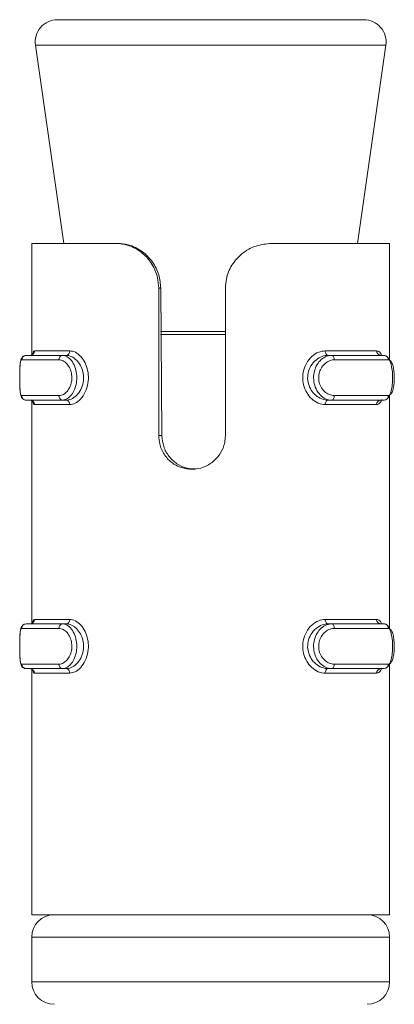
# Model space of a CAD drawing. Header units: millimetres. Extents: x 299 to 1025, y 4 to 1359.
# Tile 48 of 48: x 993 to 1001, y 1337 to 1359. Entities that reach past the tile are written whole.
import ezdxf

# ---------------------------------------------------------------- set-up
doc = ezdxf.new("R2010")
doc.units = ezdxf.units.MM

msp = doc.modelspace()

# ---------------------------------------------------------------- linework, layer by layer
at = {"color": 7, "linetype": 'Continuous', "lineweight": 15}
for p, q in [((993.538, 1358.788), (1000.385, 1358.788)), ((993.044, 1358.217), (993.676, 1353.788)), ((1000.248, 1353.788), (1000.88, 1358.217)), ((992.962, 1353.788), (992.962, 1351.3)), ((992.962, 1353.788), (994.842, 1353.788)), ((994.842, 1353.788), (994.884, 1353.788)), ((998.322, 1353.788), (1000.96, 1353.788)), ((1000.959, 1353.77), (1000.96, 1353.788)), ((1000.962, 1351.178), (1000.962, 1353.77)), ((995.801, 1349.494), (995.801, 1352.788)), ((995.801, 1352.788), (995.847, 1352.788)), ((995.847, 1352.788), (995.873, 1349.494)), ((997.292, 1352.788), (997.292, 1349.494)), ((992.837, 1351.288), (993.648, 1351.288)), ((993.021, 1351.388), (993.812, 1351.388)), ((993.733, 1351.288), (993.648, 1351.288)), ((999.523, 1351.388), (1000.672, 1351.388)), ((999.587, 1351.288), (999.663, 1351.288)), ((999.663, 1351.288), (1000.84, 1351.288)), ((993.57, 1351.188), (992.738, 1351.188)), ((1000.934, 1351.188), (999.726, 1351.188)), ((992.738, 1350.388), (993.57, 1350.388)), ((999.726, 1350.388), (1000.934, 1350.388)), ((1000.962, 1345.178), (1000.962, 1350.403)), ((993.648, 1350.288), (992.837, 1350.288)), ((992.962, 1350.275), (992.962, 1345.3)), ((993.812, 1350.188), (993.021, 1350.188)), ((993.733, 1350.288), (993.648, 1350.288)), ((1000.672, 1350.188), (999.523, 1350.188)), ((999.587, 1350.288), (999.663, 1350.288)), ((1000.84, 1350.288), (999.663, 1350.288)), ((995.801, 1349.494), (995.873, 1349.494)), ((993.021, 1345.388), (993.812, 1345.388)), ((999.523, 1345.388), (1000.672, 1345.388)), ((993.57, 1345.188), (992.738, 1345.188)), ((992.837, 1345.288), (993.648, 1345.288)), ((993.733, 1345.288), (993.648, 1345.288)), ((999.587, 1345.288), (999.663, 1345.288)), ((999.663, 1345.288), (1000.84, 1345.288)), ((1000.934, 1345.188), (999.726, 1345.188)), ((992.738, 1344.388), (993.57, 1344.388)), ((993.648, 1344.288), (992.837, 1344.288)), ((992.962, 1344.275), (992.962, 1338.788)), ((993.733, 1344.288), (993.648, 1344.288)), ((999.587, 1344.288), (999.663, 1344.288)), ((1000.84, 1344.288), (999.663, 1344.288)), ((999.726, 1344.388), (1000.934, 1344.388)), ((1000.962, 1338.788), (1000.962, 1344.403)), ((993.812, 1344.188), (993.021, 1344.188)), ((1000.672, 1344.188), (999.523, 1344.188)), ((992.962, 1338.788), (1000.962, 1338.788)), ((992.962, 1338.288), (992.962, 1337.288)), ((1000.962, 1337.288), (1000.962, 1338.288))]:
    msp.add_line(p, q, dxfattribs=at)
at = {"color": 8, "linetype": 'Continuous', "lineweight": 15}
for p, q in [((995.953, 1358.217), (993.044, 1358.217)), ((1000.88, 1358.217), (995.953, 1358.217)), ((997.292, 1351.752), (995.841, 1351.752)), ((995.844, 1351.823), (997.292, 1351.823)), ((1000.962, 1338.288), (992.962, 1338.288)), ((992.962, 1337.288), (1000.962, 1337.288))]:
    msp.add_line(p, q, dxfattribs=at)
at = {"color": 7, "linetype": 'Continuous', "lineweight": 15, "flags": 128}
for points in [[(999.523, 1351.388), (999.524, 1351.368), (999.528, 1351.349), (999.534, 1351.332), (999.542, 1351.317), (999.552, 1351.305), (999.563, 1351.295), (999.575, 1351.29), (999.587, 1351.288)], [(999.663, 1351.288), (999.675, 1351.286), (999.687, 1351.28), (999.698, 1351.271), (999.707, 1351.258), (999.715, 1351.243), (999.721, 1351.226), (999.725, 1351.207), (999.726, 1351.188)], [(999.726, 1350.388), (999.725, 1350.368), (999.721, 1350.349), (999.715, 1350.332), (999.707, 1350.317), (999.698, 1350.305), (999.687, 1350.295), (999.675, 1350.29), (999.663, 1350.288)], [(999.587, 1350.288), (999.575, 1350.286), (999.563, 1350.28), (999.552, 1350.271), (999.542, 1350.258), (999.534, 1350.243), (999.528, 1350.226), (999.524, 1350.207), (999.523, 1350.188)], [(999.523, 1345.388), (999.524, 1345.368), (999.528, 1345.349), (999.534, 1345.332), (999.542, 1345.317), (999.552, 1345.305), (999.563, 1345.295), (999.575, 1345.29), (999.587, 1345.288)], [(999.663, 1345.288), (999.675, 1345.286), (999.687, 1345.28), (999.698, 1345.271), (999.707, 1345.258), (999.715, 1345.243), (999.721, 1345.226), (999.725, 1345.207), (999.726, 1345.188)], [(999.587, 1344.288), (999.575, 1344.286), (999.563, 1344.28), (999.552, 1344.271), (999.542, 1344.258), (999.534, 1344.243), (999.528, 1344.226), (999.524, 1344.207), (999.523, 1344.188)], [(999.726, 1344.388), (999.725, 1344.368), (999.721, 1344.349), (999.715, 1344.332), (999.707, 1344.317), (999.698, 1344.305), (999.687, 1344.295), (999.675, 1344.29), (999.663, 1344.288)]]:
    msp.add_lwpolyline(points, dxfattribs=at)
at = {"color": 7, "linetype": 'Continuous', "lineweight": 15}
for centre, radius, start, end in [((993.538, 1358.288), 0.5, 90, 188.1301), ((1000.385, 1358.288), 0.5, 351.8699, 90), ((992.837, 1351.188), 0.0994, 90.3908, 180.3415), ((992.921, 1351.387), 0.0993, 270.4322, 0.4235), ((992.922, 1351.366), 0.0782, 269.8563, 324.9837), ((993.661, 1351.197), 0.0911, 97.9744, 186.1635), ((993.721, 1351.378), 0.0913, 277.5985, 5.9707), ((1000.769, 1351.384), 0.0966, 177.929, 267.7547), ((1000.837, 1351.191), 0.0968, 358.0843, 87.8925), ((992.837, 1350.387), 0.0993, 179.6243, 269.6775), ((993.66, 1350.378), 0.091, 173.7953, 262.1), ((1000.837, 1350.384), 0.0967, 272.0376, 1.9516), ((992.921, 1350.188), 0.0993, 359.596, 89.5483), ((993.721, 1350.197), 0.0914, 354.0501, 82.3808), ((1000.769, 1350.191), 0.0966, 92.2651, 182.0511), ((992.921, 1345.387), 0.0992, 270.3834, 0.4382), ((992.922, 1345.366), 0.0783, 269.8571, 324.8991), ((993.721, 1345.378), 0.0912, 277.5451, 5.9909), ((1000.768, 1345.384), 0.0965, 177.9129, 267.8049), ((992.837, 1345.188), 0.0994, 90.3908, 180.3415), ((993.661, 1345.197), 0.0911, 97.9744, 186.1635), ((1000.837, 1345.191), 0.0968, 358.0843, 87.8925), ((992.837, 1344.387), 0.0994, 179.6585, 269.6092), ((992.921, 1344.188), 0.0992, 359.5618, 89.6166), ((993.661, 1344.378), 0.0911, 173.8365, 262.0256), ((993.721, 1344.197), 0.0912, 354.0091, 82.4549), ((1000.768, 1344.191), 0.0965, 92.1951, 182.0871), ((1000.837, 1344.384), 0.0968, 272.1075, 1.9157), ((993.462, 1338.288), 0.5, 90, 180), ((1000.462, 1338.288), 0.5, 0, 90), ((993.462, 1337.288), 0.5, 180, 270), ((1000.462, 1337.288), 0.5, 270, 0)]:
    msp.add_arc(centre, radius, start, end, dxfattribs=at)
for points, knots in [([(995.801, 1352.788), (995.795, 1352.867), (995.782, 1353.056), (995.662, 1353.336), (995.448, 1353.582), (995.175, 1353.742), (994.964, 1353.786), (994.855, 1353.788), (994.842, 1353.788)], [0, 0, 0, 0, 0.1470786, 0.3513533, 0.5552991, 0.760039, 0.9713769, 1, 1, 1, 1]), ([(994.884, 1353.788), (994.962, 1353.782), (995.147, 1353.768), (995.431, 1353.63), (995.67, 1353.387), (995.818, 1353.096), (995.838, 1352.888), (995.847, 1352.788)], [0, 0, 0, 0, 0.1732042, 0.4077387, 0.6158989, 0.8135598, 1, 1, 1, 1]), ([(998.322, 1353.788), (998.205, 1353.777), (997.972, 1353.756), (997.654, 1353.577), (997.423, 1353.314), (997.308, 1353.036), (997.297, 1352.857), (997.292, 1352.788)], [0, 0, 0, 0, 0.227117, 0.454916, 0.667267, 0.872128, 1, 1, 1, 1]), ([(992.837, 1351.288), (992.82, 1351.286), (992.79, 1351.282), (992.756, 1351.256), (992.733, 1351.225), (992.715, 1351.18), (992.703, 1351.111), (992.695, 1351.002), (992.694, 1350.909), (992.693, 1350.87)], [0, 0, 0, 0, 0.08616, 0.161645, 0.238797, 0.33919, 0.554132, 0.816586, 1, 1, 1, 1]), ([(993.648, 1351.288), (993.648, 1351.288), (993.684, 1351.288), (993.754, 1351.267), (993.854, 1351.178), (993.929, 1351.042), (993.97, 1350.879), (993.971, 1350.712), (993.937, 1350.558), (993.874, 1350.427), (993.785, 1350.33), (993.705, 1350.292), (993.66, 1350.288), (993.648, 1350.288), (993.648, 1350.288)], [0, 0, 0, 0, 0.000035, 0.112209, 0.224481, 0.337103, 0.44558, 0.547549, 0.646172, 0.746797, 0.852433, 0.963257, 0.999965, 1, 1, 1, 1]), ([(993.733, 1350.288), (993.733, 1350.288), (993.768, 1350.288), (993.848, 1350.305), (993.963, 1350.385), (994.061, 1350.515), (994.118, 1350.677), (994.125, 1350.846), (994.086, 1351.001), (994.012, 1351.134), (993.908, 1351.236), (993.81, 1351.281), (993.751, 1351.288), (993.733, 1351.288), (993.733, 1351.288)], [0, 0, 0, 0, 0.000036, 0.101125, 0.2136, 0.327126, 0.435887, 0.53619, 0.632077, 0.730794, 0.836858, 0.949309, 0.999964, 1, 1, 1, 1]), ([(993.812, 1351.388), (993.832, 1351.386), (993.895, 1351.381), (994.002, 1351.324), (994.114, 1351.202), (994.194, 1351.042), (994.234, 1350.857), (994.227, 1350.656), (994.166, 1350.462), (994.061, 1350.305), (993.936, 1350.206), (993.852, 1350.194), (993.812, 1350.188)], [0, 0, 0, 0, 0.049967, 0.160719, 0.265985, 0.36527, 0.462977, 0.565685, 0.676033, 0.789417, 0.90047, 1, 1, 1, 1]), ([(999.523, 1350.188), (999.499, 1350.189), (999.42, 1350.194), (999.289, 1350.251), (999.156, 1350.373), (999.062, 1350.533), (999.014, 1350.719), (999.022, 1350.919), (999.094, 1351.114), (999.218, 1351.27), (999.37, 1351.37), (999.474, 1351.382), (999.523, 1351.388)], [0, 0, 0, 0, 0.049964, 0.160718, 0.265967, 0.365251, 0.462957, 0.565664, 0.676012, 0.78942, 0.900468, 1, 1, 1, 1]), ([(999.587, 1351.288), (999.587, 1351.288), (999.542, 1351.288), (999.45, 1351.27), (999.312, 1351.191), (999.199, 1351.06), (999.133, 1350.898), (999.125, 1350.73), (999.169, 1350.575), (999.255, 1350.442), (999.376, 1350.34), (999.495, 1350.294), (999.564, 1350.288), (999.587, 1350.288), (999.587, 1350.288)], [0, 0, 0, 0, 0.000033, 0.101132, 0.213608, 0.327141, 0.435871, 0.536177, 0.632065, 0.73079, 0.83686, 0.94931, 0.999967, 1, 1, 1, 1]), ([(999.663, 1350.288), (999.663, 1350.288), (999.621, 1350.288), (999.527, 1350.308), (999.406, 1350.397), (999.312, 1350.533), (999.263, 1350.696), (999.261, 1350.863), (999.303, 1351.017), (999.381, 1351.148), (999.49, 1351.246), (999.589, 1351.283), (999.649, 1351.288), (999.663, 1351.288), (999.663, 1351.288)], [0, 0, 0, 0, 0.00004, 0.11222, 0.224487, 0.337078, 0.445592, 0.547523, 0.646148, 0.746773, 0.852426, 0.963251, 0.99996, 1, 1, 1, 1]), ([(1000.672, 1351.388), (1000.684, 1351.386), (1000.721, 1351.38), (1000.76, 1351.348), (1000.779, 1351.294), (1000.783, 1351.283)], [0, 0, 0, 0, 0.2677415, 0.8612045, 1, 1, 1, 1]), ([(1000.84, 1351.288), (1000.84, 1351.288), (1000.867, 1351.288), (1000.911, 1351.267), (1000.97, 1351.178), (1001.01, 1351.042), (1001.03, 1350.879), (1001.031, 1350.712), (1001.014, 1350.558), (1000.98, 1350.43), (1000.945, 1350.348), (1000.918, 1350.331), (1000.912, 1350.327)], [0, 0, 0, 0, 0.000036, 0.127373, 0.254805, 0.382636, 0.505766, 0.621508, 0.733453, 0.847673, 0.967567, 1, 1, 1, 1]), ([(992.738, 1351.188), (992.735, 1351.187), (992.725, 1351.185), (992.712, 1351.154), (992.701, 1351.077), (992.695, 1350.972), (992.693, 1350.849), (992.693, 1350.714), (992.696, 1350.583), (992.703, 1350.475), (992.716, 1350.402), (992.731, 1350.392), (992.738, 1350.388)], [0, 0, 0, 0, 0.037283, 0.149821, 0.256275, 0.356412, 0.453429, 0.553212, 0.660005, 0.772417, 0.885923, 1, 1, 1, 1]), ([(993.57, 1350.388), (993.58, 1350.388), (993.621, 1350.391), (993.692, 1350.421), (993.771, 1350.499), (993.829, 1350.603), (993.86, 1350.727), (993.859, 1350.861), (993.822, 1350.992), (993.753, 1351.1), (993.664, 1351.173), (993.601, 1351.183), (993.57, 1351.188)], [0, 0, 0, 0, 0.037279, 0.149816, 0.256298, 0.356436, 0.453458, 0.553198, 0.659993, 0.772413, 0.885912, 1, 1, 1, 1]), ([(999.726, 1351.188), (999.713, 1351.187), (999.663, 1351.185), (999.576, 1351.154), (999.48, 1351.077), (999.411, 1350.972), (999.375, 1350.849), (999.376, 1350.714), (999.42, 1350.583), (999.502, 1350.475), (999.609, 1350.402), (999.687, 1350.392), (999.726, 1350.388)], [0, 0, 0, 0, 0.037282, 0.149821, 0.256275, 0.356414, 0.45343, 0.553213, 0.660004, 0.772422, 0.885913, 1, 1, 1, 1]), ([(1000.934, 1350.388), (1000.939, 1350.388), (1000.963, 1350.391), (1000.999, 1350.421), (1001.034, 1350.499), (1001.057, 1350.603), (1001.068, 1350.727), (1001.068, 1350.861), (1001.054, 1350.992), (1001.026, 1351.1), (1000.986, 1351.173), (1000.951, 1351.183), (1000.934, 1351.188)], [0, 0, 0, 0, 0.037277, 0.149814, 0.256293, 0.356433, 0.453457, 0.553197, 0.659994, 0.772411, 0.885919, 1, 1, 1, 1]), ([(992.693, 1350.87), (992.693, 1350.862), (992.692, 1350.807), (992.693, 1350.693), (992.696, 1350.553), (992.707, 1350.436), (992.719, 1350.37), (992.759, 1350.315), (992.795, 1350.294), (992.819, 1350.288), (992.831, 1350.288), (992.835, 1350.288), (992.836, 1350.288), (992.837, 1350.288), (992.837, 1350.288), (992.837, 1350.288)], [0, 0, 0, 0, 0.031945, 0.217393, 0.397665, 0.594425, 0.806952, 0.888658, 0.94563, 0.985565, 0.994222, 0.998412, 0.999459, 0.99998, 1, 1, 1, 1]), ([(992.922, 1350.288), (992.939, 1350.284), (992.971, 1350.278), (992.987, 1350.254), (992.986, 1350.255), (992.986, 1350.255)], [0, 0, 0, 0, 0.436139, 0.817943, 1, 1, 1, 1]), ([(1000.787, 1350.298), (1000.771, 1350.267), (1000.74, 1350.202), (1000.695, 1350.192), (1000.672, 1350.188)], [0, 0, 0, 0, 0.485225, 1, 1, 1, 1]), ([(997.292, 1349.494), (997.289, 1349.441), (997.28, 1349.305), (997.194, 1349.098), (997.027, 1348.905), (996.804, 1348.777), (996.553, 1348.729), (996.304, 1348.767), (996.082, 1348.885), (995.912, 1349.07), (995.816, 1349.285), (995.805, 1349.432), (995.801, 1349.494)], [0, 0, 0, 0, 0.067548, 0.172847, 0.279377, 0.387327, 0.494686, 0.600402, 0.705957, 0.81302, 0.921037, 1, 1, 1, 1]), ([(995.873, 1349.494), (995.881, 1349.411), (995.898, 1349.246), (996.02, 1349.024), (996.202, 1348.855), (996.412, 1348.755), (996.556, 1348.753), (996.616, 1348.752)], [0, 0, 0, 0, 0.209965, 0.420075, 0.631988, 0.847157, 1, 1, 1, 1]), ([(993.812, 1345.388), (993.832, 1345.386), (993.895, 1345.381), (994.002, 1345.324), (994.114, 1345.202), (994.194, 1345.042), (994.234, 1344.857), (994.227, 1344.656), (994.166, 1344.462), (994.061, 1344.305), (993.936, 1344.206), (993.852, 1344.194), (993.812, 1344.188)], [0, 0, 0, 0, 0.049968, 0.160721, 0.265968, 0.365255, 0.462963, 0.565672, 0.676021, 0.789429, 0.900469, 1, 1, 1, 1]), ([(999.523, 1344.188), (999.499, 1344.189), (999.42, 1344.194), (999.289, 1344.251), (999.156, 1344.374), (999.062, 1344.533), (999.014, 1344.719), (999.022, 1344.919), (999.094, 1345.114), (999.218, 1345.27), (999.37, 1345.37), (999.474, 1345.382), (999.523, 1345.388)], [0, 0, 0, 0, 0.049965, 0.16072, 0.265971, 0.365257, 0.462963, 0.565672, 0.676021, 0.789431, 0.900467, 1, 1, 1, 1]), ([(1000.672, 1345.388), (1000.684, 1345.386), (1000.721, 1345.38), (1000.76, 1345.348), (1000.779, 1345.294), (1000.783, 1345.283)], [0, 0, 0, 0, 0.267769, 0.861292, 1, 1, 1, 1]), ([(992.837, 1345.288), (992.82, 1345.286), (992.79, 1345.282), (992.756, 1345.256), (992.733, 1345.225), (992.715, 1345.18), (992.703, 1345.111), (992.695, 1345.002), (992.694, 1344.909), (992.693, 1344.87)], [0, 0, 0, 0, 0.086153, 0.161631, 0.238776, 0.339161, 0.554084, 0.816515, 1, 1, 1, 1]), ([(992.738, 1345.188), (992.735, 1345.187), (992.725, 1345.185), (992.712, 1345.154), (992.701, 1345.077), (992.695, 1344.972), (992.693, 1344.849), (992.693, 1344.714), (992.696, 1344.583), (992.703, 1344.475), (992.716, 1344.402), (992.731, 1344.392), (992.738, 1344.388)], [0, 0, 0, 0, 0.037283, 0.149821, 0.256275, 0.356413, 0.453473, 0.553211, 0.660004, 0.772416, 0.885923, 1, 1, 1, 1]), ([(993.57, 1344.388), (993.58, 1344.388), (993.621, 1344.39), (993.692, 1344.421), (993.771, 1344.498), (993.829, 1344.603), (993.86, 1344.727), (993.859, 1344.861), (993.822, 1344.992), (993.753, 1345.1), (993.664, 1345.173), (993.601, 1345.183), (993.57, 1345.188)], [0, 0, 0, 0, 0.037276, 0.149822, 0.256276, 0.356411, 0.453473, 0.55321, 0.660002, 0.772419, 0.885915, 1, 1, 1, 1]), ([(993.648, 1345.288), (993.648, 1345.288), (993.684, 1345.288), (993.754, 1345.267), (993.854, 1345.178), (993.929, 1345.042), (993.97, 1344.879), (993.971, 1344.712), (993.937, 1344.558), (993.874, 1344.427), (993.785, 1344.33), (993.705, 1344.292), (993.66, 1344.288), (993.648, 1344.288), (993.648, 1344.288)], [0, 0, 0, 0, 0.000035, 0.112209, 0.224481, 0.337103, 0.445579, 0.547548, 0.64617, 0.746796, 0.852431, 0.963255, 0.999965, 1, 1, 1, 1]), ([(993.733, 1344.288), (993.733, 1344.288), (993.768, 1344.288), (993.848, 1344.305), (993.963, 1344.385), (994.061, 1344.515), (994.118, 1344.677), (994.125, 1344.846), (994.086, 1345.001), (994.012, 1345.134), (993.908, 1345.236), (993.81, 1345.281), (993.751, 1345.288), (993.733, 1345.288), (993.733, 1345.288)], [0, 0, 0, 0, 0.0000359, 0.1011326, 0.2136092, 0.3271375, 0.4358665, 0.5362082, 0.6320969, 0.7307862, 0.8368521, 0.9493052, 0.9999641, 1, 1, 1, 1]), ([(999.587, 1345.288), (999.587, 1345.288), (999.542, 1345.288), (999.45, 1345.27), (999.312, 1345.191), (999.199, 1345.06), (999.133, 1344.898), (999.125, 1344.73), (999.169, 1344.575), (999.255, 1344.442), (999.376, 1344.34), (999.495, 1344.294), (999.564, 1344.288), (999.587, 1344.288), (999.587, 1344.288)], [0, 0, 0, 0, 0.000033, 0.101131, 0.213606, 0.327138, 0.435866, 0.536208, 0.632096, 0.73079, 0.836859, 0.949308, 0.999967, 1, 1, 1, 1]), ([(999.663, 1344.288), (999.663, 1344.288), (999.621, 1344.288), (999.527, 1344.308), (999.406, 1344.397), (999.312, 1344.533), (999.263, 1344.696), (999.261, 1344.863), (999.303, 1345.017), (999.381, 1345.148), (999.49, 1345.246), (999.589, 1345.283), (999.649, 1345.288), (999.663, 1345.288), (999.663, 1345.288)], [0, 0, 0, 0, 0.00004, 0.112218, 0.224485, 0.337103, 0.44558, 0.547548, 0.646171, 0.746795, 0.852426, 0.963249, 0.99996, 1, 1, 1, 1]), ([(999.726, 1345.188), (999.713, 1345.187), (999.663, 1345.185), (999.576, 1345.154), (999.48, 1345.077), (999.411, 1344.972), (999.375, 1344.849), (999.376, 1344.714), (999.42, 1344.583), (999.502, 1344.475), (999.609, 1344.402), (999.687, 1344.392), (999.726, 1344.388)], [0, 0, 0, 0, 0.037282, 0.149821, 0.256276, 0.356414, 0.453474, 0.553211, 0.660003, 0.772422, 0.885913, 1, 1, 1, 1]), ([(1000.84, 1345.288), (1000.84, 1345.288), (1000.867, 1345.288), (1000.911, 1345.267), (1000.97, 1345.178), (1001.01, 1345.042), (1001.03, 1344.879), (1001.031, 1344.712), (1001.014, 1344.558), (1000.98, 1344.43), (1000.945, 1344.348), (1000.918, 1344.331), (1000.912, 1344.327)], [0, 0, 0, 0, 0.000036, 0.127373, 0.254805, 0.382636, 0.505766, 0.621508, 0.733453, 0.847673, 0.967567, 1, 1, 1, 1]), ([(1000.934, 1344.388), (1000.939, 1344.388), (1000.963, 1344.39), (1000.999, 1344.421), (1001.034, 1344.498), (1001.057, 1344.603), (1001.068, 1344.727), (1001.068, 1344.861), (1001.054, 1344.992), (1001.026, 1345.1), (1000.986, 1345.173), (1000.951, 1345.183), (1000.934, 1345.188)], [0, 0, 0, 0, 0.037274, 0.14982, 0.25627, 0.356407, 0.453472, 0.55321, 0.660004, 0.772417, 0.885922, 1, 1, 1, 1]), ([(992.693, 1344.87), (992.693, 1344.862), (992.692, 1344.807), (992.693, 1344.693), (992.696, 1344.553), (992.707, 1344.436), (992.719, 1344.37), (992.759, 1344.315), (992.795, 1344.294), (992.819, 1344.288), (992.831, 1344.288), (992.835, 1344.288), (992.836, 1344.288), (992.837, 1344.288), (992.837, 1344.288), (992.837, 1344.288)], [0, 0, 0, 0, 0.0318776, 0.2173327, 0.3976792, 0.5944466, 0.8069417, 0.888652, 0.9456258, 0.9855627, 0.9942202, 0.9984121, 0.9994588, 0.9999795, 1, 1, 1, 1]), ([(992.922, 1344.288), (992.939, 1344.284), (992.971, 1344.278), (992.987, 1344.254), (992.986, 1344.255), (992.986, 1344.255)], [0, 0, 0, 0, 0.4361086, 0.8179332, 1, 1, 1, 1]), ([(1000.787, 1344.298), (1000.771, 1344.267), (1000.74, 1344.202), (1000.695, 1344.193), (1000.672, 1344.188)], [0, 0, 0, 0, 0.485225, 1, 1, 1, 1])]:
    msp.add_open_spline(points, degree=3, knots=knots, dxfattribs=at)
at = {"color": 8, "linetype": 'Continuous', "lineweight": 15}
for points, knots in [([(992.981, 1351.295), (992.984, 1351.319), (992.993, 1351.376), (993.01, 1351.384), (993.021, 1351.388)], [0, 0, 0, 0, 0.423014, 1, 1, 1, 1]), ([(993.021, 1350.188), (993.015, 1350.189), (993, 1350.192), (992.99, 1350.23), (992.984, 1350.254)], [0, 0, 0, 0, 0.337781, 1, 1, 1, 1]), ([(992.981, 1345.295), (992.984, 1345.319), (992.993, 1345.376), (993.01, 1345.383), (993.021, 1345.388)], [0, 0, 0, 0, 0.423014, 1, 1, 1, 1]), ([(993.021, 1344.188), (993.015, 1344.189), (993, 1344.192), (992.99, 1344.23), (992.984, 1344.254)], [0, 0, 0, 0, 0.337803, 1, 1, 1, 1])]:
    msp.add_open_spline(points, degree=3, knots=knots, dxfattribs=at)

doc.saveas('drawing.dxf')
